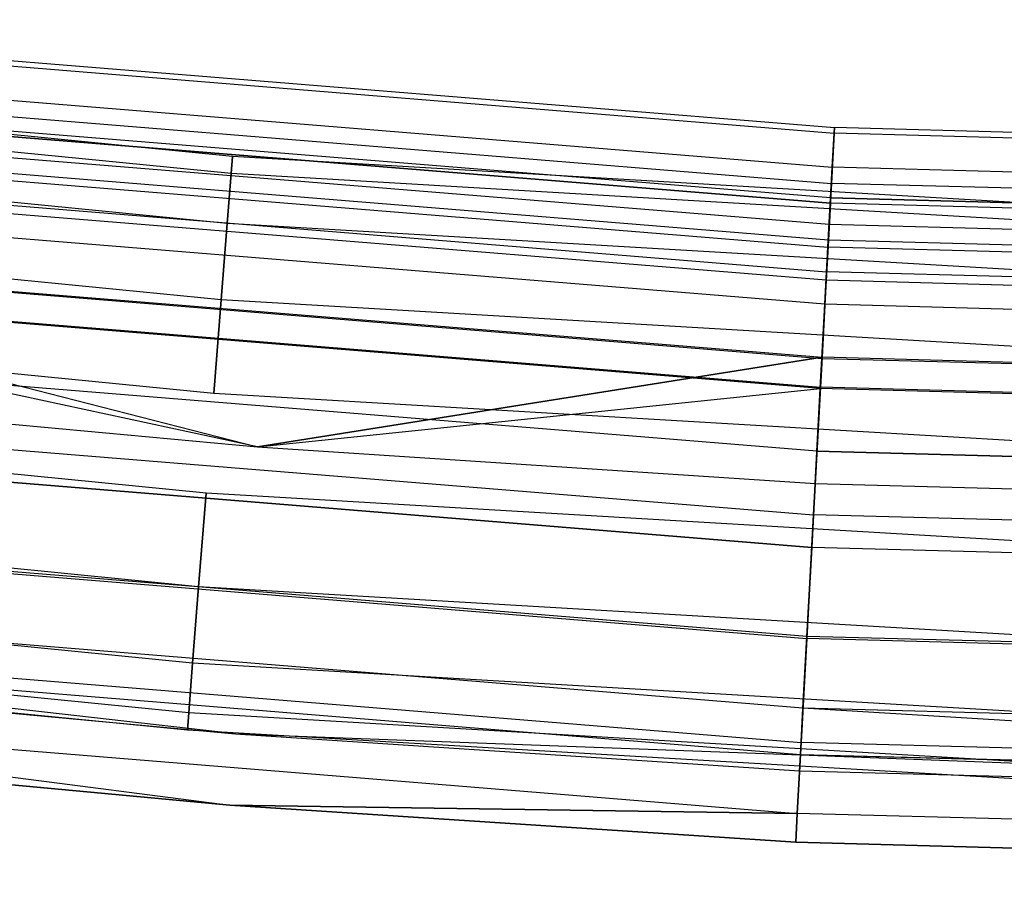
# Model space of a CAD drawing. Extents: x -175 to 175, y -175 to 175.
# Tile 59 of 130: x -14.9 to -8.05, y -175.5 to -169.52. Entities that reach past the tile are written whole.
import ezdxf

# ---------------------------------------------------------------- set-up
doc = ezdxf.new("R2010")
doc.units = 0
doc.header["$LTSCALE"] = 25.4
doc.layers.get('0').update_dxf_attribs({"linetype": 'CONTINUOUS'})

# ---------------------------------------------------------------- blocks, each defined once
blk = doc.blocks.new('SANTANA_PODLOGOWA_STL')
at = {"color": 0}
for p, q in [((-18.4368, -169.5234, 247.8381), (-9.2319, -170.2729, 247.8381)), ((-18.4368, -169.5234, 247.8381), (-9.2319, -170.2729, 247.8381)), ((-18.4368, -169.5234, 1043.1619), (-9.2319, -170.2729, 1043.1619)), ((-18.4368, -169.5234, 1043.1619), (-9.2319, -170.2729, 1043.1619)), ((-18.441, -169.5621, 246.9469), (-9.234, -170.3118, 246.9469)), ((-18.441, -169.5621, 246.9469), (-9.234, -170.3118, 246.9469)), ((-18.441, -169.5621, 1044.0532), (-9.234, -170.3118, 1044.0532)), ((-18.441, -169.5621, 1044.0532), (-9.234, -170.3118, 1044.0532)), ((-13.4165, -170.4729, 1043.5), (-20.0989, -169.8147, 1043.5)), ((-13.4165, -170.4729, 1043.5), (-20.0989, -169.8147, 1043.5)), ((-13.4165, -170.4729, 247.5), (-20.0989, -169.8147, 247.5)), ((-13.4165, -170.4729, 247.5), (-20.0989, -169.8147, 247.5)), ((-18.4667, -169.7982, 248.6864), (-9.2469, -170.5489, 248.6864)), ((-18.4667, -169.7982, 248.6864), (-9.2469, -170.5489, 248.6864)), ((-18.4667, -169.7982, 1042.3136), (-9.2469, -170.5489, 1042.3136)), ((-18.4667, -169.7982, 1042.3136), (-9.2469, -170.5489, 1042.3136)), ((-13.426, -170.5931, 1042.8159), (-20.1131, -169.9345, 1042.8159)), ((-13.426, -170.5931, 1042.8159), (-20.1131, -169.9345, 1042.8159)), ((-13.426, -170.5931, 1044.1841), (-20.1131, -169.9345, 1044.1841)), ((-13.426, -170.5931, 1044.1841), (-20.1131, -169.9345, 1044.1841)), ((-13.426, -170.5931, 246.816), (-20.1131, -169.9345, 246.816)), ((-13.426, -170.5931, 246.816), (-20.1131, -169.9345, 246.816)), ((-13.426, -170.5931, 248.184), (-20.1131, -169.9345, 248.184)), ((-13.426, -170.5931, 248.184), (-20.1131, -169.9345, 248.184)), ((-18.4788, -169.9095, 246.126), (-9.253, -170.6608, 246.126)), ((-18.4788, -169.9095, 246.126), (-9.253, -170.6608, 246.126)), ((-18.4788, -169.9095, 1044.874), (-9.253, -170.6608, 1044.874)), ((-18.4788, -169.9095, 1044.874), (-9.253, -170.6608, 1044.874)), ((-9.2584, -170.7618, 247.2761), (-18.4897, -170.0101, 247.2761)), ((-9.2584, -170.7618, 247.2761), (-18.4897, -170.0101, 247.2761)), ((-9.2584, -170.7618, 1043.7239), (-18.4897, -170.0101, 1043.7239)), ((-9.2584, -170.7618, 1043.7239), (-18.4897, -170.0101, 1043.7239)), ((-9.2605, -170.7993, 247.9451), (-18.4938, -170.0474, 247.9451)), ((-9.2605, -170.7993, 247.9451), (-18.4938, -170.0474, 247.9451)), ((-18.4938, -170.0474, 1043.0549), (-9.2605, -170.7993, 1043.0549)), ((-18.4938, -170.0474, 1043.0549), (-9.2605, -170.7993, 1043.0549)), ((-9.2685, -170.947, 246.6322), (-18.5098, -170.1945, 246.6322)), ((-9.2685, -170.947, 246.6322), (-18.5098, -170.1945, 246.6322)), ((-9.2685, -170.947, 1044.3678), (-18.5098, -170.1945, 1044.3678)), ((-9.2685, -170.947, 1044.3678), (-18.5098, -170.1945, 1044.3678)), ((-13.4532, -170.9393, 1042.2145), (-20.1539, -170.2794, 1042.2145)), ((-13.4532, -170.9393, 1042.2145), (-20.1539, -170.2794, 1042.2145)), ((-13.4532, -170.9393, 1044.7855), (-20.1539, -170.2794, 1044.7855)), ((-13.4532, -170.9393, 1044.7855), (-20.1539, -170.2794, 1044.7855)), ((-13.4532, -170.9393, 246.2144), (-20.1539, -170.2794, 246.2144)), ((-13.4532, -170.9393, 246.2144), (-20.1539, -170.2794, 246.2144)), ((-13.4532, -170.9393, 248.7856), (-20.1539, -170.2794, 248.7856)), ((-13.4532, -170.9393, 248.7856), (-20.1539, -170.2794, 248.7856)), ((-9.2469, -170.5489, 248.6864), (-9.2319, -170.2729, 247.8381)), ((-9.2469, -170.5489, 248.6864), (-9.2319, -170.2729, 247.8381)), ((-9.2319, -170.2729, 1043.1619), (-9.2469, -170.5489, 1042.3136)), ((-9.2319, -170.2729, 1043.1619), (-9.2469, -170.5489, 1042.3136)), ((-9.2319, -170.2729, 247.8381), (-9.234, -170.3118, 246.9469)), ((-9.2319, -170.2729, 247.8381), (-9.234, -170.3118, 246.9469)), ((-9.234, -170.3118, 1044.0532), (-9.2319, -170.2729, 1043.1619)), ((-9.234, -170.3118, 1044.0532), (-9.2319, -170.2729, 1043.1619)), ((0, -170.523, 247.8381), (-9.2319, -170.2729, 247.8381)), ((0, -170.523, 247.8381), (-9.2319, -170.2729, 247.8381)), ((0, -170.523, 1043.1619), (-9.2319, -170.2729, 1043.1619)), ((0, -170.523, 1043.1619), (-9.2319, -170.2729, 1043.1619)), ((-18.5269, -170.3516, 249.3835), (-9.277, -171.1048, 249.3835)), ((-18.5269, -170.3516, 249.3835), (-9.277, -171.1048, 249.3835)), ((-18.5269, -170.3516, 1041.6165), (-9.277, -171.1048, 1041.6165)), ((-18.5269, -170.3516, 1041.6165), (-9.277, -171.1048, 1041.6165)), ((-9.2743, -171.0553, 248.5641), (-18.5215, -170.3024, 248.5641)), ((-9.2743, -171.0553, 248.5641), (-18.5215, -170.3024, 248.5641)), ((-9.2743, -171.0553, 1042.4359), (-18.5215, -170.3024, 1042.4359)), ((-9.2743, -171.0553, 1042.4359), (-18.5215, -170.3024, 1042.4359)), ((-9.234, -170.3118, 246.9469), (-9.253, -170.6608, 246.126)), ((-9.234, -170.3118, 246.9469), (-9.253, -170.6608, 246.126)), ((-9.253, -170.6608, 1044.874), (-9.234, -170.3118, 1044.0532)), ((-9.253, -170.6608, 1044.874), (-9.234, -170.3118, 1044.0532)), ((0, -170.562, 246.9469), (-9.234, -170.3118, 246.9469)), ((0, -170.562, 246.9469), (-9.234, -170.3118, 246.9469)), ((0, -170.562, 1044.0532), (-9.234, -170.3118, 1044.0532)), ((0, -170.562, 1044.0532), (-9.234, -170.3118, 1044.0532)), ((-13.426, -170.5931, 1042.8159), (-13.4165, -170.4729, 1043.5)), ((-13.4165, -170.4729, 1043.5), (-13.426, -170.5931, 1044.1841)), ((-13.426, -170.5931, 1042.8159), (-13.4165, -170.4729, 1043.5)), ((-13.4165, -170.4729, 1043.5), (-13.426, -170.5931, 1044.1841)), ((-13.426, -170.5931, 246.816), (-13.4165, -170.4729, 247.5)), ((-13.4165, -170.4729, 247.5), (-13.426, -170.5931, 248.184)), ((-13.426, -170.5931, 246.816), (-13.4165, -170.4729, 247.5)), ((-13.4165, -170.4729, 247.5), (-13.426, -170.5931, 248.184)), ((-6.7134, -170.8682, 1043.5), (-13.4165, -170.4729, 1043.5)), ((-6.7134, -170.8682, 1043.5), (-13.4165, -170.4729, 1043.5)), ((-6.7134, -170.8682, 247.5), (-13.4165, -170.4729, 247.5)), ((-6.7134, -170.8682, 247.5), (-13.4165, -170.4729, 247.5)), ((-18.5453, -170.5214, 245.4801), (-9.2863, -171.2753, 245.4801)), ((-18.5453, -170.5214, 245.4801), (-9.2863, -171.2753, 245.4801)), ((-18.5453, -170.5214, 1045.5199), (-9.2863, -171.2753, 1045.5199)), ((-18.5453, -170.5214, 1045.5199), (-9.2863, -171.2753, 1045.5199)), ((-9.277, -171.1048, 249.3835), (-9.2469, -170.5489, 248.6864)), ((-9.277, -171.1048, 249.3835), (-9.2469, -170.5489, 248.6864)), ((-9.2469, -170.5489, 1042.3136), (-9.277, -171.1048, 1041.6165)), ((-9.2469, -170.5489, 1042.3136), (-9.277, -171.1048, 1041.6165)), ((0, -170.7994, 248.6864), (-9.2469, -170.5489, 248.6864)), ((0, -170.7994, 248.6864), (-9.2469, -170.5489, 248.6864)), ((0, -170.7994, 1042.3136), (-9.2469, -170.5489, 1042.3136)), ((0, -170.7994, 1042.3136), (-9.2469, -170.5489, 1042.3136)), ((-9.2895, -171.3342, 246.0858), (-18.5517, -170.5799, 246.0858)), ((-9.2895, -171.3342, 246.0858), (-18.5517, -170.5799, 246.0858)), ((-9.2895, -171.3342, 1044.9142), (-18.5517, -170.5799, 1044.9142)), ((-9.2895, -171.3342, 1044.9142), (-18.5517, -170.5799, 1044.9142)), ((-13.4532, -170.9393, 1042.2145), (-13.426, -170.5931, 1042.8159)), ((-13.4532, -170.9393, 1042.2145), (-13.426, -170.5931, 1042.8159)), ((-13.426, -170.5931, 1044.1841), (-13.4532, -170.9393, 1044.7855)), ((-13.426, -170.5931, 1044.1841), (-13.4532, -170.9393, 1044.7855)), ((-13.4532, -170.9393, 246.2144), (-13.426, -170.5931, 246.816)), ((-13.4532, -170.9393, 246.2144), (-13.426, -170.5931, 246.816)), ((-13.426, -170.5931, 248.184), (-13.4532, -170.9393, 248.7856)), ((-13.426, -170.5931, 248.184), (-13.4532, -170.9393, 248.7856)), ((-6.7182, -170.9887, 1042.8159), (-13.426, -170.5931, 1042.8159)), ((-6.7182, -170.9887, 1042.8159), (-13.426, -170.5931, 1042.8159)), ((-6.7182, -170.9887, 1044.1841), (-13.426, -170.5931, 1044.1841)), ((-6.7182, -170.9887, 1044.1841), (-13.426, -170.5931, 1044.1841)), ((-6.7182, -170.9887, 246.816), (-13.426, -170.5931, 246.816)), ((-6.7182, -170.9887, 246.816), (-13.426, -170.5931, 246.816)), ((-6.7182, -170.9887, 248.184), (-13.426, -170.5931, 248.184)), ((-6.7182, -170.9887, 248.184), (-13.426, -170.5931, 248.184)), ((-9.253, -170.6608, 246.126), (-9.2863, -171.2753, 245.4801)), ((-9.253, -170.6608, 246.126), (-9.2863, -171.2753, 245.4801)), ((-9.2863, -171.2753, 1045.5199), (-9.253, -170.6608, 1044.874)), ((-9.2863, -171.2753, 1045.5199), (-9.253, -170.6608, 1044.874)), ((0, -170.9115, 246.126), (-9.253, -170.6608, 246.126)), ((0, -170.9115, 246.126), (-9.253, -170.6608, 246.126)), ((0, -170.9115, 1044.874), (-9.253, -170.6608, 1044.874)), ((0, -170.9115, 1044.874), (-9.253, -170.6608, 1044.874)), ((-9.2985, -171.5011, 249.0637), (-18.5698, -170.7462, 249.0637)), ((-9.2985, -171.5011, 249.0637), (-18.5698, -170.7462, 249.0637)), ((-9.2985, -171.5011, 1041.9363), (-18.5698, -170.7462, 1041.9363)), ((-9.2985, -171.5011, 1041.9363), (-18.5698, -170.7462, 1041.9363)), ((-9.2685, -170.947, 246.6322), (-9.2584, -170.7618, 247.2761)), ((-9.2685, -170.947, 246.6322), (-9.2584, -170.7618, 247.2761)), ((-9.2584, -170.7618, 1043.7239), (-9.2685, -170.947, 1044.3678)), ((-9.2584, -170.7618, 1043.7239), (-9.2685, -170.947, 1044.3678)), ((-9.2584, -170.7618, 247.2761), (-9.2605, -170.7993, 247.9451)), ((-9.2584, -170.7618, 247.2761), (-9.2605, -170.7993, 247.9451)), ((-9.2584, -170.7618, 1043.7239), (-9.2605, -170.7993, 1043.0549)), ((-9.2584, -170.7618, 1043.7239), (-9.2605, -170.7993, 1043.0549)), ((0, -171.0126, 247.2761), (-9.2584, -170.7618, 247.2761)), ((0, -171.0126, 247.2761), (-9.2584, -170.7618, 247.2761)), ((-9.2584, -170.7618, 1043.7239), (0, -171.0126, 1043.7239)), ((-9.2584, -170.7618, 1043.7239), (0, -171.0126, 1043.7239)), ((-13.495, -171.4698, 1041.7679), (-20.2164, -170.8078, 1041.7679)), ((-13.495, -171.4698, 1041.7679), (-20.2164, -170.8078, 1041.7679)), ((-13.495, -171.4698, 1045.2321), (-20.2164, -170.8078, 1045.2321)), ((-13.495, -171.4698, 1045.2321), (-20.2164, -170.8078, 1045.2321)), ((-13.495, -171.4698, 245.7679), (-20.2164, -170.8078, 245.7679)), ((-13.495, -171.4698, 245.7679), (-20.2164, -170.8078, 245.7679)), ((-13.495, -171.4698, 249.2321), (-20.2164, -170.8078, 249.2321)), ((-13.495, -171.4698, 249.2321), (-20.2164, -170.8078, 249.2321)), ((-9.2605, -170.7993, 247.9451), (-9.2743, -171.0553, 248.5641)), ((-9.2605, -170.7993, 247.9451), (-9.2743, -171.0553, 248.5641)), ((-9.2743, -171.0553, 1042.4359), (-9.2605, -170.7993, 1043.0549)), ((-9.2743, -171.0553, 1042.4359), (-9.2605, -170.7993, 1043.0549)), ((0, -171.0501, 247.9451), (-9.2605, -170.7993, 247.9451)), ((0, -171.0501, 247.9451), (-9.2605, -170.7993, 247.9451)), ((0, -171.0501, 1043.0549), (-9.2605, -170.7993, 1043.0549)), ((0, -171.0501, 1043.0549), (-9.2605, -170.7993, 1043.0549)), ((-13.495, -171.4698, 1041.7679), (-13.4532, -170.9393, 1042.2145)), ((-13.495, -171.4698, 1041.7679), (-13.4532, -170.9393, 1042.2145)), ((-13.4532, -170.9393, 1044.7855), (-13.495, -171.4698, 1045.2321)), ((-13.4532, -170.9393, 1044.7855), (-13.495, -171.4698, 1045.2321)), ((-13.495, -171.4698, 245.7679), (-13.4532, -170.9393, 246.2144)), ((-13.495, -171.4698, 245.7679), (-13.4532, -170.9393, 246.2144)), ((-13.4532, -170.9393, 248.7856), (-13.495, -171.4698, 249.2321)), ((-13.4532, -170.9393, 248.7856), (-13.495, -171.4698, 249.2321)), ((-6.7318, -171.3357, 1042.2145), (-13.4532, -170.9393, 1042.2145)), ((-6.7318, -171.3357, 1042.2145), (-13.4532, -170.9393, 1042.2145)), ((-6.7318, -171.3357, 1044.7855), (-13.4532, -170.9393, 1044.7855)), ((-6.7318, -171.3357, 1044.7855), (-13.4532, -170.9393, 1044.7855)), ((-6.7318, -171.3357, 246.2144), (-13.4532, -170.9393, 246.2144)), ((-6.7318, -171.3357, 246.2144), (-13.4532, -170.9393, 246.2144)), ((-6.7318, -171.3357, 248.7856), (-13.4532, -170.9393, 248.7856)), ((-6.7318, -171.3357, 248.7856), (-13.4532, -170.9393, 248.7856)), ((-9.2895, -171.3342, 246.0858), (-9.2685, -170.947, 246.6322)), ((-9.2895, -171.3342, 246.0858), (-9.2685, -170.947, 246.6322)), ((-9.2685, -170.947, 1044.3678), (-9.2895, -171.3342, 1044.9142)), ((-9.2685, -170.947, 1044.3678), (-9.2895, -171.3342, 1044.9142)), ((0, -171.1981, 246.6322), (-9.2685, -170.947, 246.6322)), ((0, -171.1981, 246.6322), (-9.2685, -170.947, 246.6322)), ((0, -171.1981, 1044.3678), (-9.2685, -170.947, 1044.3678)), ((0, -171.1981, 1044.3678), (-9.2685, -170.947, 1044.3678)), ((-18.6097, -171.1132, 249.8408), (-9.3185, -171.8697, 249.8408)), ((-18.6097, -171.1132, 249.8408), (-9.3185, -171.8697, 249.8408)), ((-18.6097, -171.1132, 249.8408), (-13.243, -172.4924, 250)), ((-18.6097, -171.1132, 249.8408), (-13.243, -172.4924, 250)), ((-18.6097, -171.1132, 1041.1592), (-13.243, -172.4924, 1041)), ((-18.6097, -171.1132, 1041.1592), (-13.243, -172.4924, 1041)), ((-18.6097, -171.1132, 1041.1592), (-9.3185, -171.8697, 1041.1592)), ((-18.6097, -171.1132, 1041.1592), (-9.3185, -171.8697, 1041.1592)), ((-9.3185, -171.8697, 249.8408), (-9.277, -171.1048, 249.3835)), ((-9.3185, -171.8697, 249.8408), (-9.277, -171.1048, 249.3835)), ((-9.277, -171.1048, 1041.6165), (-9.3185, -171.8697, 1041.1592)), ((-9.277, -171.1048, 1041.6165), (-9.3185, -171.8697, 1041.1592)), ((-9.2743, -171.0553, 248.5641), (-9.2985, -171.5011, 249.0637)), ((-9.2743, -171.0553, 248.5641), (-9.2985, -171.5011, 249.0637)), ((-9.2985, -171.5011, 1041.9363), (-9.2743, -171.0553, 1042.4359)), ((-9.2985, -171.5011, 1041.9363), (-9.2743, -171.0553, 1042.4359)), ((0, -171.3561, 249.3835), (-9.277, -171.1048, 249.3835)), ((0, -171.3561, 249.3835), (-9.277, -171.1048, 249.3835)), ((0, -171.3561, 1041.6165), (-9.277, -171.1048, 1041.6165)), ((0, -171.3561, 1041.6165), (-9.277, -171.1048, 1041.6165)), ((0, -171.3065, 248.5641), (-9.2743, -171.0553, 248.5641)), ((0, -171.3065, 248.5641), (-9.2743, -171.0553, 248.5641)), ((0, -171.3065, 1042.4359), (-9.2743, -171.0553, 1042.4359)), ((0, -171.3065, 1042.4359), (-9.2743, -171.0553, 1042.4359)), ((-9.3191, -171.8798, 245.6981), (-18.6108, -171.1232, 245.6981)), ((-9.3191, -171.8798, 245.6981), (-18.6108, -171.1232, 245.6981)), ((-9.3191, -171.8798, 1045.3019), (-18.6108, -171.1232, 1045.3019)), ((-9.3191, -171.8798, 1045.3019), (-18.6108, -171.1232, 1045.3019)), ((-18.6321, -171.3197, 245.0915), (-9.3298, -172.0772, 245.0915)), ((-18.6321, -171.3197, 245.0915), (-9.3298, -172.0772, 245.0915)), ((-18.6321, -171.3197, 1045.9086), (-9.3298, -172.0772, 1045.9086)), ((-18.6321, -171.3197, 1045.9086), (-9.3298, -172.0772, 1045.9086)), ((-9.2863, -171.2753, 245.4801), (-9.3298, -172.0772, 245.0915)), ((-9.2863, -171.2753, 245.4801), (-9.3298, -172.0772, 245.0915)), ((-9.3298, -172.0772, 1045.9086), (-9.2863, -171.2753, 1045.5199)), ((-9.3298, -172.0772, 1045.9086), (-9.2863, -171.2753, 1045.5199)), ((0, -171.5269, 245.4801), (-9.2863, -171.2753, 245.4801)), ((0, -171.5269, 245.4801), (-9.2863, -171.2753, 245.4801)), ((0, -171.5269, 1045.5199), (-9.2863, -171.2753, 1045.5199)), ((0, -171.5269, 1045.5199), (-9.2863, -171.2753, 1045.5199)), ((-9.3303, -172.0867, 249.3878), (-18.6332, -171.3292, 249.3878)), ((-13.243, -172.4924, 249.5), (-18.6332, -171.3292, 249.3878)), ((-9.3303, -172.0867, 249.3878), (-18.6332, -171.3292, 249.3878)), ((-13.243, -172.4924, 249.5), (-18.6332, -171.3292, 249.3878)), ((-9.3303, -172.0867, 1041.6122), (-18.6332, -171.3292, 1041.6122)), ((-13.243, -172.4924, 1041.5), (-18.6332, -171.3292, 1041.6122)), ((-13.243, -172.4924, 1041.5), (-18.6332, -171.3292, 1041.6122)), ((-9.3303, -172.0867, 1041.6122), (-18.6332, -171.3292, 1041.6122)), ((-9.3191, -171.8798, 245.6981), (-9.2895, -171.3342, 246.0858)), ((-9.3191, -171.8798, 245.6981), (-9.2895, -171.3342, 246.0858)), ((-9.2895, -171.3342, 1044.9142), (-9.3191, -171.8798, 1045.3019)), ((-9.2895, -171.3342, 1044.9142), (-9.3191, -171.8798, 1045.3019)), ((0, -171.5858, 246.0858), (-9.2895, -171.3342, 246.0858)), ((0, -171.5858, 246.0858), (-9.2895, -171.3342, 246.0858)), ((0, -171.5858, 1044.9142), (-9.2895, -171.3342, 1044.9142)), ((0, -171.5858, 1044.9142), (-9.2895, -171.3342, 1044.9142)), ((-13.5462, -172.1205, 1041.5304), (-20.2931, -171.4559, 1041.5304)), ((-13.5462, -172.1205, 1041.5304), (-20.2931, -171.4559, 1041.5304)), ((-13.5462, -172.1205, 1045.4696), (-20.2931, -171.4559, 1045.4696)), ((-13.5462, -172.1205, 1045.4696), (-20.2931, -171.4559, 1045.4696)), ((-13.5462, -172.1205, 245.5304), (-20.2931, -171.4559, 245.5304)), ((-13.5462, -172.1205, 245.5304), (-20.2931, -171.4559, 245.5304)), ((-13.5462, -172.1205, 249.4696), (-20.2931, -171.4559, 249.4696)), ((-13.5462, -172.1205, 249.4696), (-20.2931, -171.4559, 249.4696)), ((-13.5462, -172.1205, 1041.5304), (-13.495, -171.4698, 1041.7679)), ((-13.5462, -172.1205, 1041.5304), (-13.495, -171.4698, 1041.7679)), ((-13.495, -171.4698, 1045.2321), (-13.5462, -172.1205, 1045.4696)), ((-13.495, -171.4698, 1045.2321), (-13.5462, -172.1205, 1045.4696)), ((-13.5462, -172.1205, 245.5304), (-13.495, -171.4698, 245.7679)), ((-13.5462, -172.1205, 245.5304), (-13.495, -171.4698, 245.7679)), ((-13.495, -171.4698, 249.2321), (-13.5462, -172.1205, 249.4696)), ((-13.495, -171.4698, 249.2321), (-13.5462, -172.1205, 249.4696)), ((-6.7527, -171.8674, 1041.7679), (-13.495, -171.4698, 1041.7679)), ((-6.7527, -171.8674, 1041.7679), (-13.495, -171.4698, 1041.7679)), ((-6.7527, -171.8674, 1045.2321), (-13.495, -171.4698, 1045.2321)), ((-6.7527, -171.8674, 1045.2321), (-13.495, -171.4698, 1045.2321)), ((-6.7527, -171.8674, 245.7679), (-13.495, -171.4698, 245.7679)), ((-6.7527, -171.8674, 245.7679), (-13.495, -171.4698, 245.7679)), ((-6.7527, -171.8674, 249.2321), (-13.495, -171.4698, 249.2321)), ((-6.7527, -171.8674, 249.2321), (-13.495, -171.4698, 249.2321)), ((-9.2985, -171.5011, 249.0637), (-9.3303, -172.0867, 249.3878)), ((-9.2985, -171.5011, 249.0637), (-9.3303, -172.0867, 249.3878)), ((-9.3303, -172.0867, 1041.6122), (-9.2985, -171.5011, 1041.9363)), ((-9.3303, -172.0867, 1041.6122), (-9.2985, -171.5011, 1041.9363)), ((0, -171.753, 249.0637), (-9.2985, -171.5011, 249.0637)), ((0, -171.753, 249.0637), (-9.2985, -171.5011, 249.0637)), ((0, -171.753, 1041.9363), (-9.2985, -171.5011, 1041.9363)), ((0, -171.753, 1041.9363), (-9.2985, -171.5011, 1041.9363)), ((-9.3539, -172.5227, 245.5126), (-18.6804, -171.7633, 245.5126)), ((-9.3539, -172.5227, 245.5126), (-18.6804, -171.7633, 245.5126)), ((-9.3539, -172.5227, 1045.4874), (-18.6804, -171.7633, 1045.4874)), ((-9.3539, -172.5227, 1045.4874), (-18.6804, -171.7633, 1045.4874)), ((-9.3185, -171.8697, 249.8408), (-13.243, -172.4924, 250)), ((-9.3185, -171.8697, 249.8408), (-13.243, -172.4924, 250)), ((-13.243, -172.4924, 1041), (-9.3185, -171.8697, 1041.1592)), ((-13.243, -172.4924, 1041), (-9.3185, -171.8697, 1041.1592)), ((-9.366, -172.7463, 250), (-9.3185, -171.8697, 249.8408)), ((-9.366, -172.7463, 250), (-9.3185, -171.8697, 249.8408)), ((-9.3185, -171.8697, 1041.1592), (-9.366, -172.7463, 1041)), ((-9.3185, -171.8697, 1041.1592), (-9.366, -172.7463, 1041)), ((-9.3539, -172.5227, 245.5126), (-9.3191, -171.8798, 245.6981)), ((-9.3539, -172.5227, 245.5126), (-9.3191, -171.8798, 245.6981)), ((-9.3191, -171.8798, 1045.3019), (-9.3539, -172.5227, 1045.4874)), ((-9.3191, -171.8798, 1045.3019), (-9.3539, -172.5227, 1045.4874)), ((0, -172.1322, 245.6981), (-9.3191, -171.8798, 245.6981)), ((0, -172.1322, 245.6981), (-9.3191, -171.8798, 245.6981)), ((0, -172.1322, 1045.3019), (-9.3191, -171.8798, 1045.3019)), ((0, -172.1322, 1045.3019), (-9.3191, -171.8798, 1045.3019)), ((0, -172.1222, 249.8408), (-9.3185, -171.8697, 249.8408)), ((0, -172.1222, 249.8408), (-9.3185, -171.8697, 249.8408)), ((0, -172.1222, 1041.1592), (-9.3185, -171.8697, 1041.1592)), ((0, -172.1222, 1041.1592), (-9.3185, -171.8697, 1041.1592)), ((-18.7046, -171.9859, 250), (-13.243, -172.4924, 250)), ((-18.7046, -171.9859, 250), (-13.243, -172.4924, 250)), ((-18.7046, -171.9859, 249.5), (-13.243, -172.4924, 249.5)), ((-18.7046, -171.9859, 249.5), (-13.243, -172.4924, 249.5)), ((-18.7046, -171.9859, 1041.5), (-13.243, -172.4924, 1041.5)), ((-18.7046, -171.9859, 1041.5), (-13.243, -172.4924, 1041.5)), ((-18.7046, -171.9859, 1041), (-13.243, -172.4924, 1041)), ((-18.7046, -171.9859, 1041), (-13.243, -172.4924, 1041)), ((-6.7783, -172.5196, 1041.5304), (-13.5462, -172.1205, 1041.5304)), ((-6.7783, -172.5196, 1041.5304), (-13.5462, -172.1205, 1041.5304)), ((-6.7783, -172.5196, 1045.4696), (-13.5462, -172.1205, 1045.4696)), ((-6.7783, -172.5196, 1045.4696), (-13.5462, -172.1205, 1045.4696)), ((-6.7783, -172.5196, 245.5304), (-13.5462, -172.1205, 245.5304)), ((-6.7783, -172.5196, 245.5304), (-13.5462, -172.1205, 245.5304)), ((-6.7783, -172.5196, 249.4696), (-13.5462, -172.1205, 249.4696)), ((-6.7783, -172.5196, 249.4696), (-13.5462, -172.1205, 249.4696)), ((-13.243, -172.4924, 249.5), (-9.3303, -172.0867, 249.3878)), ((-13.243, -172.4924, 249.5), (-9.3303, -172.0867, 249.3878)), ((-13.243, -172.4924, 1041.5), (-9.3303, -172.0867, 1041.6122)), ((-13.243, -172.4924, 1041.5), (-9.3303, -172.0867, 1041.6122)), ((-9.3298, -172.0772, 245.0915), (-9.3779, -172.9643, 245.0095)), ((-9.3298, -172.0772, 245.0915), (-9.3779, -172.9643, 245.0095)), ((-9.3779, -172.9643, 1045.9905), (-9.3298, -172.0772, 1045.9086)), ((-9.3779, -172.9643, 1045.9905), (-9.3298, -172.0772, 1045.9086)), ((-9.366, -172.7463, 249.5), (-9.3303, -172.0867, 249.3878)), ((-9.366, -172.7463, 249.5), (-9.3303, -172.0867, 249.3878)), ((-9.366, -172.7463, 1041.5), (-9.3303, -172.0867, 1041.6122)), ((-9.366, -172.7463, 1041.5), (-9.3303, -172.0867, 1041.6122)), ((0, -172.3394, 249.3878), (-9.3303, -172.0867, 249.3878)), ((0, -172.3394, 249.3878), (-9.3303, -172.0867, 249.3878)), ((0, -172.3394, 1041.6122), (-9.3303, -172.0867, 1041.6122)), ((0, -172.3394, 1041.6122), (-9.3303, -172.0867, 1041.6122)), ((0, -172.3299, 245.0915), (-9.3298, -172.0772, 245.0915)), ((0, -172.3299, 245.0915), (-9.3298, -172.0772, 245.0915)), ((0, -172.3299, 1045.9086), (-9.3298, -172.0772, 1045.9086)), ((0, -172.3299, 1045.9086), (-9.3298, -172.0772, 1045.9086)), ((-13.6007, -172.8129, 1041.5304), (-20.3748, -172.1457, 1041.5304)), ((-13.6007, -172.8129, 1041.5304), (-20.3748, -172.1457, 1041.5304)), ((-13.6007, -172.8129, 1045.4696), (-20.3748, -172.1457, 1045.4696)), ((-13.6007, -172.8129, 1045.4696), (-20.3748, -172.1457, 1045.4696)), ((-13.6007, -172.8129, 245.5304), (-20.3748, -172.1457, 245.5304)), ((-13.6007, -172.8129, 245.5304), (-20.3748, -172.1457, 245.5304)), ((-13.6007, -172.8129, 249.4696), (-20.3748, -172.1457, 249.4696)), ((-13.6007, -172.8129, 249.4696), (-20.3748, -172.1457, 249.4696)), ((-18.7282, -172.2029, 245.0095), (-9.3779, -172.9643, 245.0095)), ((-18.7282, -172.2029, 245.0095), (-9.3779, -172.9643, 245.0095)), ((-18.7282, -172.2029, 1045.9905), (-9.3779, -172.9643, 1045.9905)), ((-18.7282, -172.2029, 1045.9905), (-9.3779, -172.9643, 1045.9905)), ((-18.7527, -172.4283, 245.5502), (-9.3901, -173.1907, 245.5502)), ((-18.7527, -172.4283, 245.5502), (-9.3901, -173.1907, 245.5502)), ((-9.3901, -173.1907, 1045.4498), (-18.7527, -172.4283, 1045.4498)), ((-9.3901, -173.1907, 1045.4498), (-18.7527, -172.4283, 1045.4498)), ((-13.243, -172.4924, 250), (-9.366, -172.7463, 250)), ((-13.243, -172.4924, 250), (-9.366, -172.7463, 250)), ((-13.243, -172.4924, 250), (-13.243, -172.4924, 249.5)), ((-13.243, -172.4924, 249.5), (-9.366, -172.7463, 249.5)), ((-13.243, -172.4924, 250), (-13.243, -172.4924, 249.5)), ((-13.243, -172.4924, 249.5), (-9.366, -172.7463, 249.5)), ((-13.243, -172.4924, 1041.5), (-9.366, -172.7463, 1041.5)), ((-13.243, -172.4924, 1041.5), (-9.366, -172.7463, 1041.5)), ((-13.243, -172.4924, 1041.5), (-13.243, -172.4924, 1041)), ((-13.243, -172.4924, 1041), (-9.366, -172.7463, 1041)), ((-13.243, -172.4924, 1041.5), (-13.243, -172.4924, 1041)), ((-13.243, -172.4924, 1041), (-9.366, -172.7463, 1041)), ((-9.3539, -172.5227, 245.5126), (-9.3901, -173.1907, 245.5502)), ((-9.3539, -172.5227, 245.5126), (-9.3901, -173.1907, 245.5502)), ((-9.3539, -172.5227, 1045.4874), (-9.3901, -173.1907, 1045.4498)), ((-9.3539, -172.5227, 1045.4874), (-9.3901, -173.1907, 1045.4498)), ((-9.3539, -172.5227, 245.5126), (0, -172.7761, 245.5126)), ((-9.3539, -172.5227, 245.5126), (0, -172.7761, 245.5126)), ((0, -172.7761, 1045.4874), (-9.3539, -172.5227, 1045.4874)), ((0, -172.7761, 1045.4874), (-9.3539, -172.5227, 1045.4874)), ((-9.366, -172.7463, 250), (0, -173, 250)), ((-9.366, -172.7463, 250), (0, -173, 250)), ((-9.366, -172.7463, 250), (-9.366, -172.7463, 249.5)), ((-9.366, -172.7463, 249.5), (0, -173, 249.5)), ((-9.366, -172.7463, 250), (-9.366, -172.7463, 249.5)), ((-9.366, -172.7463, 249.5), (0, -173, 249.5)), ((-9.366, -172.7463, 1041.5), (0, -173, 1041.5)), ((-9.366, -172.7463, 1041.5), (0, -173, 1041.5)), ((-9.366, -172.7463, 1041.5), (-9.366, -172.7463, 1041)), ((-9.366, -172.7463, 1041), (0, -173, 1041)), ((-9.366, -172.7463, 1041.5), (-9.366, -172.7463, 1041)), ((-9.366, -172.7463, 1041), (0, -173, 1041)), ((-13.6519, -173.4636, 1041.7679), (-20.4515, -172.7939, 1041.7679)), ((-13.6519, -173.4636, 1041.7679), (-20.4515, -172.7939, 1041.7679)), ((-13.6519, -173.4636, 1045.2321), (-20.4515, -172.7939, 1045.2321)), ((-13.6519, -173.4636, 1045.2321), (-20.4515, -172.7939, 1045.2321)), ((-13.6519, -173.4636, 245.7679), (-20.4515, -172.7939, 245.7679)), ((-13.6519, -173.4636, 245.7679), (-20.4515, -172.7939, 245.7679)), ((-13.6519, -173.4636, 249.2321), (-20.4515, -172.7939, 249.2321)), ((-13.6519, -173.4636, 249.2321), (-20.4515, -172.7939, 249.2321)), ((-13.6519, -173.4636, 1041.7679), (-13.6007, -172.8129, 1041.5304)), ((-13.6519, -173.4636, 1041.7679), (-13.6007, -172.8129, 1041.5304)), ((-13.6007, -172.8129, 1045.4696), (-13.6519, -173.4636, 1045.2321)), ((-13.6007, -172.8129, 1045.4696), (-13.6519, -173.4636, 1045.2321)), ((-13.6519, -173.4636, 245.7679), (-13.6007, -172.8129, 245.5304)), ((-13.6519, -173.4636, 245.7679), (-13.6007, -172.8129, 245.5304)), ((-13.6007, -172.8129, 249.4696), (-13.6519, -173.4636, 249.2321)), ((-13.6007, -172.8129, 249.4696), (-13.6519, -173.4636, 249.2321)), ((-6.8056, -173.2136, 1041.5304), (-13.6007, -172.8129, 1041.5304)), ((-6.8056, -173.2136, 1041.5304), (-13.6007, -172.8129, 1041.5304)), ((-6.8056, -173.2136, 1045.4696), (-13.6007, -172.8129, 1045.4696)), ((-6.8056, -173.2136, 1045.4696), (-13.6007, -172.8129, 1045.4696)), ((-6.8056, -173.2136, 245.5304), (-13.6007, -172.8129, 245.5304)), ((-6.8056, -173.2136, 245.5304), (-13.6007, -172.8129, 245.5304)), ((-6.8056, -173.2136, 249.4696), (-13.6007, -172.8129, 249.4696)), ((-6.8056, -173.2136, 249.4696), (-13.6007, -172.8129, 249.4696)), ((-9.3779, -172.9643, 245.0095), (-9.4244, -173.8236, 245.2448)), ((-9.3779, -172.9643, 245.0095), (-9.4244, -173.8236, 245.2448)), ((-9.4244, -173.8236, 1045.7552), (-9.3779, -172.9643, 1045.9905)), ((-9.4244, -173.8236, 1045.7552), (-9.3779, -172.9643, 1045.9905)), ((0, -173.2183, 245.0095), (-9.3779, -172.9643, 245.0095)), ((0, -173.2183, 245.0095), (-9.3779, -172.9643, 245.0095)), ((0, -173.2183, 1045.9905), (-9.3779, -172.9643, 1045.9905)), ((0, -173.2183, 1045.9905), (-9.3779, -172.9643, 1045.9905)), ((-18.8212, -173.0585, 245.2448), (-9.4244, -173.8236, 245.2448)), ((-18.8212, -173.0585, 245.2448), (-9.4244, -173.8236, 245.2448)), ((-18.8212, -173.0585, 1045.7552), (-9.4244, -173.8236, 1045.7552)), ((-18.8212, -173.0585, 1045.7552), (-9.4244, -173.8236, 1045.7552)), ((-9.4236, -173.8088, 245.8066), (-18.8196, -173.0437, 245.8066)), ((-9.4236, -173.8088, 245.8066), (-18.8196, -173.0437, 245.8066)), ((-9.4236, -173.8088, 1045.1935), (-18.8196, -173.0437, 1045.1935)), ((-9.4236, -173.8088, 1045.1935), (-18.8196, -173.0437, 1045.1935)), ((-9.4236, -173.8088, 245.8066), (-9.3901, -173.1907, 245.5502)), ((-9.4236, -173.8088, 245.8066), (-9.3901, -173.1907, 245.5502)), ((-9.3901, -173.1907, 1045.4498), (-9.4236, -173.8088, 1045.1935)), ((-9.3901, -173.1907, 1045.4498), (-9.4236, -173.8088, 1045.1935)), ((0, -173.4451, 245.5502), (-9.3901, -173.1907, 245.5502)), ((0, -173.4451, 245.5502), (-9.3901, -173.1907, 245.5502)), ((0, -173.4451, 1045.4498), (-9.3901, -173.1907, 1045.4498)), ((0, -173.4451, 1045.4498), (-9.3901, -173.1907, 1045.4498)), ((-13.6936, -173.9941, 1042.2145), (-20.514, -173.3223, 1042.2145)), ((-13.6936, -173.9941, 1042.2145), (-20.514, -173.3223, 1042.2145)), ((-13.6936, -173.9941, 1044.7855), (-20.514, -173.3223, 1044.7855)), ((-13.6936, -173.9941, 1044.7855), (-20.514, -173.3223, 1044.7855)), ((-13.6936, -173.9941, 246.2144), (-20.514, -173.3223, 246.2144)), ((-13.6936, -173.9941, 246.2144), (-20.514, -173.3223, 246.2144)), ((-13.6936, -173.9941, 248.7856), (-20.514, -173.3223, 248.7856)), ((-13.6936, -173.9941, 248.7856), (-20.514, -173.3223, 248.7856)), ((-13.6936, -173.9941, 1042.2145), (-13.6519, -173.4636, 1041.7679)), ((-13.6936, -173.9941, 1042.2145), (-13.6519, -173.4636, 1041.7679)), ((-13.6519, -173.4636, 1045.2321), (-13.6936, -173.9941, 1044.7855)), ((-13.6519, -173.4636, 1045.2321), (-13.6936, -173.9941, 1044.7855)), ((-13.6936, -173.9941, 246.2144), (-13.6519, -173.4636, 245.7679)), ((-13.6936, -173.9941, 246.2144), (-13.6519, -173.4636, 245.7679)), ((-13.6519, -173.4636, 249.2321), (-13.6936, -173.9941, 248.7856)), ((-13.6519, -173.4636, 249.2321), (-13.6936, -173.9941, 248.7856)), ((-6.8312, -173.8659, 1041.7679), (-13.6519, -173.4636, 1041.7679)), ((-6.8312, -173.8659, 1041.7679), (-13.6519, -173.4636, 1041.7679)), ((-6.8312, -173.8659, 1045.2321), (-13.6519, -173.4636, 1045.2321)), ((-6.8312, -173.8659, 1045.2321), (-13.6519, -173.4636, 1045.2321)), ((-6.8312, -173.8659, 245.7679), (-13.6519, -173.4636, 245.7679)), ((-6.8312, -173.8659, 245.7679), (-13.6519, -173.4636, 245.7679)), ((-6.8312, -173.8659, 249.2321), (-13.6519, -173.4636, 249.2321)), ((-6.8312, -173.8659, 249.2321), (-13.6519, -173.4636, 249.2321)), ((-9.4507, -174.3076, 246.253), (-18.8737, -173.5404, 246.253)), ((-9.4507, -174.3076, 246.253), (-18.8737, -173.5404, 246.253)), ((-9.4507, -174.3076, 1044.7469), (-18.8737, -173.5404, 1044.7469)), ((-9.4507, -174.3076, 1044.7469), (-18.8737, -173.5404, 1044.7469)), ((-13.7209, -174.3403, 1042.8159), (-20.5549, -173.6672, 1042.8159)), ((-13.7209, -174.3403, 1044.1841), (-20.5549, -173.6672, 1044.1841)), ((-13.7209, -174.3403, 1044.1841), (-20.5549, -173.6672, 1044.1841)), ((-13.7209, -174.3403, 1042.8159), (-20.5549, -173.6672, 1042.8159)), ((-13.7209, -174.3403, 246.816), (-20.5549, -173.6672, 246.816)), ((-13.7209, -174.3403, 248.184), (-20.5549, -173.6672, 248.184)), ((-13.7209, -174.3403, 248.184), (-20.5549, -173.6672, 248.184)), ((-13.7209, -174.3403, 246.816), (-20.5549, -173.6672, 246.816)), ((-18.8994, -173.7774, 245.7672), (-9.4636, -174.5457, 245.7672)), ((-18.8994, -173.7774, 245.7672), (-9.4636, -174.5457, 245.7672)), ((-18.8994, -173.7774, 1045.2328), (-9.4636, -174.5457, 1045.2328)), ((-18.8994, -173.7774, 1045.2328), (-9.4636, -174.5457, 1045.2328)), ((-13.7303, -174.4605, 1043.5), (-20.569, -173.787, 1043.5)), ((-13.7303, -174.4605, 1043.5), (-20.569, -173.787, 1043.5)), ((-13.7303, -174.4605, 247.5), (-20.569, -173.787, 247.5)), ((-13.7303, -174.4605, 247.5), (-20.569, -173.787, 247.5)), ((-9.4244, -173.8236, 245.2448), (-9.4636, -174.5457, 245.7672)), ((-9.4244, -173.8236, 245.2448), (-9.4636, -174.5457, 245.7672)), ((-9.4636, -174.5457, 1045.2328), (-9.4244, -173.8236, 1045.7552)), ((-9.4636, -174.5457, 1045.2328), (-9.4244, -173.8236, 1045.7552)), ((-9.4507, -174.3076, 246.253), (-9.4236, -173.8088, 245.8066)), ((-9.4507, -174.3076, 246.253), (-9.4236, -173.8088, 245.8066)), ((-9.4236, -173.8088, 1045.1935), (-9.4507, -174.3076, 1044.7469)), ((-9.4236, -173.8088, 1045.1935), (-9.4507, -174.3076, 1044.7469)), ((0, -174.0789, 245.2448), (-9.4244, -173.8236, 245.2448)), ((0, -174.0789, 245.2448), (-9.4244, -173.8236, 245.2448)), ((0, -174.0789, 1045.7552), (-9.4244, -173.8236, 1045.7552)), ((0, -174.0789, 1045.7552), (-9.4244, -173.8236, 1045.7552)), ((0, -174.0641, 245.8066), (-9.4236, -173.8088, 245.8066)), ((0, -174.0641, 245.8066), (-9.4236, -173.8088, 245.8066)), ((0, -174.0641, 1045.1935), (-9.4236, -173.8088, 1045.1935)), ((0, -174.0641, 1045.1935), (-9.4236, -173.8088, 1045.1935)), ((-9.4682, -174.6313, 246.8395), (-18.9087, -173.8626, 246.8395)), ((-13.3961, -174.4865, 247.5), (-18.9087, -173.8626, 246.8395)), ((-13.3961, -174.4865, 247.5), (-18.9087, -173.8626, 246.8395)), ((-9.4682, -174.6313, 246.8395), (-18.9087, -173.8626, 246.8395)), ((-9.4682, -174.6313, 1044.1605), (-18.9087, -173.8626, 1044.1605)), ((-13.3961, -174.4865, 1043.5), (-18.9087, -173.8626, 1044.1605)), ((-9.4682, -174.6313, 1044.1605), (-18.9087, -173.8626, 1044.1605)), ((-13.3961, -174.4865, 1043.5), (-18.9087, -173.8626, 1044.1605)), ((-18.9208, -173.9741, 247.5), (-13.3961, -174.4865, 247.5)), ((-18.9208, -173.9741, 1043.5), (-13.3961, -174.4865, 1043.5)), ((-18.9208, -173.9741, 247.5), (-13.3961, -174.4865, 247.5)), ((-18.9208, -173.9741, 1043.5), (-13.3961, -174.4865, 1043.5)), ((-13.7209, -174.3403, 1042.8159), (-13.6936, -173.9941, 1042.2145)), ((-13.6936, -173.9941, 1044.7855), (-13.7209, -174.3403, 1044.1841)), ((-13.6936, -173.9941, 1044.7855), (-13.7209, -174.3403, 1044.1841)), ((-13.7209, -174.3403, 1042.8159), (-13.6936, -173.9941, 1042.2145)), ((-13.7209, -174.3403, 246.816), (-13.6936, -173.9941, 246.2144)), ((-13.6936, -173.9941, 248.7856), (-13.7209, -174.3403, 248.184)), ((-13.6936, -173.9941, 248.7856), (-13.7209, -174.3403, 248.184)), ((-13.7209, -174.3403, 246.816), (-13.6936, -173.9941, 246.2144)), ((-6.8521, -174.3975, 1042.2145), (-13.6936, -173.9941, 1042.2145)), ((-6.8521, -174.3975, 1044.7855), (-13.6936, -173.9941, 1044.7855)), ((-6.8521, -174.3975, 1044.7855), (-13.6936, -173.9941, 1044.7855)), ((-6.8521, -174.3975, 1042.2145), (-13.6936, -173.9941, 1042.2145)), ((-6.8521, -174.3975, 246.2144), (-13.6936, -173.9941, 246.2144)), ((-6.8521, -174.3975, 248.7856), (-13.6936, -173.9941, 248.7856)), ((-6.8521, -174.3975, 248.7856), (-13.6936, -173.9941, 248.7856)), ((-6.8521, -174.3975, 246.2144), (-13.6936, -173.9941, 246.2144)), ((-18.9528, -174.2682, 246.5103), (-13.4342, -174.9821, 247.3795)), ((-18.9528, -174.2682, 246.5103), (-13.4342, -174.9821, 247.3795)), ((-18.9528, -174.2682, 246.5103), (-9.4903, -175.0387, 246.5103)), ((-18.9528, -174.2682, 246.5103), (-9.4903, -175.0387, 246.5103)), ((-18.9528, -174.2682, 1044.4896), (-9.4903, -175.0387, 1044.4896)), ((-18.9528, -174.2682, 1044.4896), (-9.4903, -175.0387, 1044.4896)), ((-18.9528, -174.2682, 1044.4896), (-13.4342, -174.9821, 1043.6205)), ((-18.9528, -174.2682, 1044.4896), (-13.4342, -174.9821, 1043.6205)), ((-9.4682, -174.6313, 246.8395), (-9.4507, -174.3076, 246.253)), ((-9.4682, -174.6313, 246.8395), (-9.4507, -174.3076, 246.253)), ((-9.4507, -174.3076, 1044.7469), (-9.4682, -174.6313, 1044.1605)), ((-9.4507, -174.3076, 1044.7469), (-9.4682, -174.6313, 1044.1605)), ((0, -174.5637, 246.253), (-9.4507, -174.3076, 246.253)), ((0, -174.5637, 246.253), (-9.4507, -174.3076, 246.253)), ((0, -174.5637, 1044.7469), (-9.4507, -174.3076, 1044.7469)), ((0, -174.5637, 1044.7469), (-9.4507, -174.3076, 1044.7469)), ((0, -174.8794, 1044.1841), (-9.4507, -174.3076, 1044.7469)), ((0, -174.8794, 1044.1841), (-9.4507, -174.3076, 1044.7469)), ((-13.7209, -174.3403, 1044.1841), (-13.7303, -174.4605, 1043.5)), ((-13.7303, -174.4605, 1043.5), (-13.7209, -174.3403, 1042.8159)), ((-13.7209, -174.3403, 1044.1841), (-13.7303, -174.4605, 1043.5)), ((-13.7303, -174.4605, 1043.5), (-13.7209, -174.3403, 1042.8159)), ((-13.7209, -174.3403, 248.184), (-13.7303, -174.4605, 247.5)), ((-13.7303, -174.4605, 247.5), (-13.7209, -174.3403, 246.816)), ((-13.7209, -174.3403, 248.184), (-13.7303, -174.4605, 247.5)), ((-13.7303, -174.4605, 247.5), (-13.7209, -174.3403, 246.816)), ((-6.8657, -174.7446, 1044.1841), (-13.7209, -174.3403, 1044.1841)), ((-6.8657, -174.7446, 1044.1841), (-13.7209, -174.3403, 1044.1841)), ((-6.8657, -174.7446, 1042.8159), (-13.7209, -174.3403, 1042.8159)), ((-6.8657, -174.7446, 1042.8159), (-13.7209, -174.3403, 1042.8159)), ((-6.8657, -174.7446, 248.184), (-13.7209, -174.3403, 248.184)), ((-6.8657, -174.7446, 248.184), (-13.7209, -174.3403, 248.184)), ((-6.8657, -174.7446, 246.816), (-13.7209, -174.3403, 246.816)), ((-6.8657, -174.7446, 246.816), (-13.7209, -174.3403, 246.816)), ((-13.4342, -174.9821, 247.3795), (-18.9746, -174.4683, 247.3795)), ((-18.9746, -174.4683, 1043.6205), (-13.4342, -174.9821, 1043.6205)), ((-13.4342, -174.9821, 247.3795), (-18.9746, -174.4683, 247.3795)), ((-18.9746, -174.4683, 1043.6205), (-13.4342, -174.9821, 1043.6205)), ((-6.8705, -174.8651, 1043.5), (-13.7303, -174.4605, 1043.5)), ((-6.8705, -174.8651, 1043.5), (-13.7303, -174.4605, 1043.5)), ((-6.8705, -174.8651, 247.5), (-13.7303, -174.4605, 247.5)), ((-6.8705, -174.8651, 247.5), (-13.7303, -174.4605, 247.5)), ((-13.3961, -174.4865, 247.5), (-9.4682, -174.6313, 246.8395)), ((-13.3961, -174.4865, 247.5), (-9.4743, -174.7433, 247.5)), ((-13.3961, -174.4865, 247.5), (-9.4682, -174.6313, 246.8395)), ((-13.3961, -174.4865, 1043.5), (-13.3961, -174.4865, 247.5)), ((-13.3961, -174.4865, 1043.5), (-13.3961, -174.4865, 247.5)), ((-13.3961, -174.4865, 1043.5), (-9.4743, -174.7433, 1043.5)), ((-13.3961, -174.4865, 247.5), (-9.4743, -174.7433, 247.5)), ((-13.3961, -174.4865, 1043.5), (-9.4743, -174.7433, 1043.5)), ((-13.3961, -174.4865, 1043.5), (-9.4682, -174.6313, 1044.1605)), ((-13.3961, -174.4865, 1043.5), (-9.4682, -174.6313, 1044.1605)), ((-9.4636, -174.5457, 245.7672), (-9.4903, -175.0387, 246.5103)), ((-9.4636, -174.5457, 245.7672), (-9.4903, -175.0387, 246.5103)), ((-9.4903, -175.0387, 1044.4896), (-9.4636, -174.5457, 1045.2328)), ((-9.4903, -175.0387, 1044.4896), (-9.4636, -174.5457, 1045.2328)), ((0, -174.8021, 245.7672), (-9.4636, -174.5457, 245.7672)), ((0, -174.8021, 245.7672), (-9.4636, -174.5457, 245.7672)), ((0, -174.8021, 1045.2328), (-9.4636, -174.5457, 1045.2328)), ((0, -174.8021, 1045.2328), (-9.4636, -174.5457, 1045.2328)), ((-9.4743, -174.7433, 247.5), (-9.4682, -174.6313, 246.8395)), ((-9.4743, -174.7433, 247.5), (-9.4682, -174.6313, 246.8395)), ((-9.4743, -174.7433, 1043.5), (-9.4682, -174.6313, 1044.1605)), ((-9.4743, -174.7433, 1043.5), (-9.4682, -174.6313, 1044.1605)), ((0, -174.8878, 246.8395), (-9.4682, -174.6313, 246.8395)), ((0, -174.8878, 246.8395), (-9.4682, -174.6313, 246.8395)), ((-9.4682, -174.6313, 1044.1605), (0, -175, 1043.5)), ((0, -174.8794, 1044.1841), (-9.4682, -174.6313, 1044.1605)), ((0, -174.8794, 1044.1841), (-9.4682, -174.6313, 1044.1605)), ((-9.4682, -174.6313, 1044.1605), (0, -175, 1043.5)), ((-9.4743, -174.7433, 247.5), (0, -175, 247.5)), ((-9.4743, -174.7433, 1043.5), (-9.4743, -174.7433, 247.5)), ((-9.4743, -174.7433, 1043.5), (-9.4743, -174.7433, 247.5)), ((-9.4743, -174.7433, 1043.5), (0, -175, 1043.5)), ((-9.4743, -174.7433, 247.5), (0, -175, 247.5)), ((-9.4743, -174.7433, 1043.5), (0, -175, 1043.5)), ((-9.5012, -175.2397, 247.3795), (-13.4342, -174.9821, 247.3795)), ((-13.4342, -174.9821, 247.3795), (-9.4903, -175.0387, 246.5103)), ((-13.4342, -174.9821, 247.3795), (-9.4903, -175.0387, 246.5103)), ((-13.4342, -174.9821, 1043.6205), (-9.5012, -175.2397, 1043.6205)), ((-9.4903, -175.0387, 1044.4896), (-13.4342, -174.9821, 1043.6205)), ((-9.4903, -175.0387, 1044.4896), (-13.4342, -174.9821, 1043.6205)), ((-13.4342, -174.9821, 247.3795), (-13.4342, -174.9821, 1043.6205)), ((-13.4342, -174.9821, 247.3795), (-13.4342, -174.9821, 1043.6205)), ((-9.5012, -175.2397, 247.3795), (-13.4342, -174.9821, 247.3795)), ((-13.4342, -174.9821, 1043.6205), (-9.5012, -175.2397, 1043.6205)), ((-9.4903, -175.0387, 246.5103), (-9.5012, -175.2397, 247.3795)), ((-9.4903, -175.0387, 246.5103), (-9.5012, -175.2397, 247.3795)), ((-9.5012, -175.2397, 1043.6205), (-9.4903, -175.0387, 1044.4896)), ((-9.5012, -175.2397, 1043.6205), (-9.4903, -175.0387, 1044.4896)), ((0, -175.2958, 246.5103), (-9.4903, -175.0387, 246.5103)), ((0, -175.2958, 246.5103), (-9.4903, -175.0387, 246.5103)), ((0, -175.2958, 1044.4896), (-9.4903, -175.0387, 1044.4896)), ((0, -175.2958, 1044.4896), (-9.4903, -175.0387, 1044.4896)), ((0, -175.4971, 247.3795), (-9.5012, -175.2397, 247.3795)), ((-9.5012, -175.2397, 1043.6205), (0, -175.4971, 1043.6205)), ((-9.5012, -175.2397, 247.3795), (-9.5012, -175.2397, 1043.6205)), ((-9.5012, -175.2397, 247.3795), (-9.5012, -175.2397, 1043.6205)), ((0, -175.4971, 247.3795), (-9.5012, -175.2397, 247.3795)), ((-9.5012, -175.2397, 1043.6205), (0, -175.4971, 1043.6205))]:
    blk.add_line(p, q, dxfattribs=at)

msp = doc.modelspace()

# ---------------------------------------------------------------- block references
at = {"color": 253}
msp.add_blockref('SANTANA_PODLOGOWA_STL', (0, 0), dxfattribs=at)

doc.saveas('drawing.dxf')
